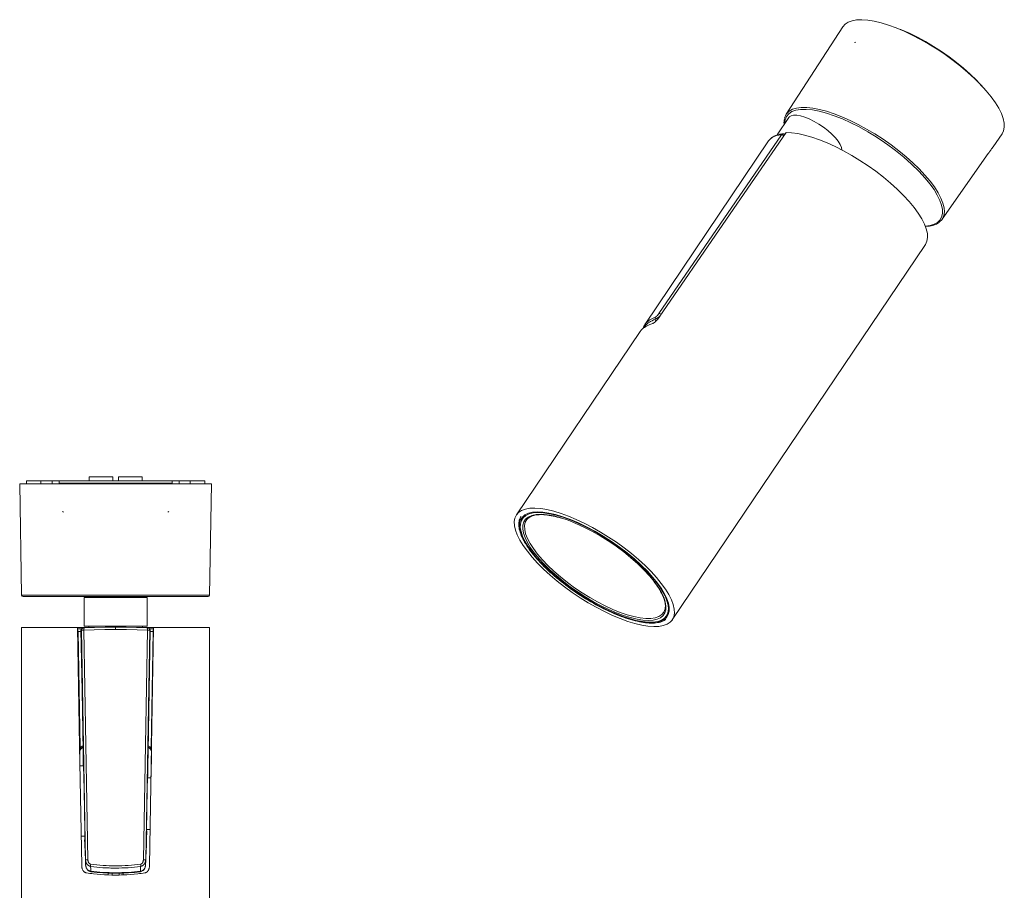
# Model space of a CAD drawing. Header units: millimetres. Extents: x -20 to 20, y -13.8 to 13.8.
# Tile 6 of 6: x 1.7 to 19.4, y -1.9 to 13.8. Entities that reach past the tile are written whole.
import ezdxf

# ---------------------------------------------------------------- set-up
doc = ezdxf.new("R2010")
doc.units = ezdxf.units.MM
doc.header["$MEASUREMENT"] = 0
doc.layers.add('Default', color=7, linetype='Continuous', true_color=0x000000)

msp = doc.modelspace()

# ---------------------------------------------------------------- linework, layer by layer
at = {"layer": 'Default', "color": 178, "lineweight": 0, "true_color": 0x000000}
for points in [[(19.166, 11.482), (19.328, 11.713), (19.356, 11.769), (19.369, 11.834), (19.367, 11.908), (19.349, 11.99), (19.316, 12.079), (19.269, 12.175), (19.208, 12.276), (19.132, 12.381), (19.044, 12.489), (18.944, 12.599), (18.833, 12.71), (18.713, 12.821), (18.584, 12.93), (18.448, 13.037), (18.306, 13.14), (18.16, 13.237), (18.012, 13.329), (17.863, 13.414), (17.715, 13.492), (17.568, 13.561), (17.424, 13.621), (17.286, 13.672), (17.153, 13.712), (17.029, 13.742), (16.914, 13.761), (16.808, 13.768), (16.714, 13.765), (16.632, 13.75), (16.563, 13.724), (16.508, 13.688), (16.467, 13.641), (15.448, 12.068)], [(18.967, 12.575), (18.867, 12.681), (18.757, 12.788), (18.638, 12.895), (18.51, 12.999), (18.376, 13.1), (18.237, 13.197), (18.095, 13.289), (17.951, 13.375), (17.806, 13.453), (17.663, 13.523), (17.523, 13.584), (17.508, 13.589), (17.495, 13.593)], [(17.523, 13.584), (17.521, 13.582)], [(16.677, 13.357), (16.697, 13.364)], [(15.284, 11.695), (15.498, 12.012), (15.501, 12.016), (15.504, 12.019), (15.535, 12.041), (15.58, 12.052), (15.637, 12.051), (15.705, 12.039), (15.781, 12.016), (15.863, 11.983), (15.949, 11.94), (16.035, 11.89), (16.119, 11.833), (16.198, 11.773), (16.27, 11.709), (16.332, 11.646), (16.382, 11.583), (16.419, 11.525), (16.442, 11.472), (16.45, 11.426)], [(15.418, 11.995), (15.448, 12.067), (15.501, 12.124)], [(16.173, 12.088), (16.041, 12.123), (15.918, 12.146), (15.807, 12.156), (15.707, 12.155), (15.621, 12.141), (15.549, 12.115), (15.493, 12.077), (15.452, 12.027), (15.428, 11.967), (15.42, 11.897)], [(15.501, 12.124), (15.56, 12.157), (15.633, 12.18), (15.719, 12.191), (15.817, 12.191), (15.927, 12.179), (16.046, 12.156), (16.174, 12.122), (16.309, 12.077), (16.451, 12.023), (16.596, 11.958), (16.744, 11.884), (16.894, 11.802), (17.043, 11.713), (17.19, 11.618), (17.333, 11.518), (17.471, 11.413), (17.602, 11.305), (17.726, 11.195), (17.84, 11.084), (17.943, 10.974), (18.034, 10.866), (18.113, 10.76), (18.179, 10.658), (18.23, 10.562), (18.266, 10.471), (18.287, 10.387), (18.293, 10.312), (18.283, 10.245)], [(17.218, 11.56), (17.067, 11.66), (16.914, 11.753), (16.761, 11.839), (16.608, 11.916), (16.458, 11.984), (16.312, 12.041), (16.173, 12.088)], [(15.416, 11.988), (15.415, 11.987), (15.415, 11.986), (15.411, 11.964), (15.409, 11.941), (15.408, 11.918), (15.409, 11.893), (15.41, 11.882)], [(12.822, 8.164), (12.838, 8.185), (12.842, 8.19), (12.846, 8.194), (12.851, 8.198), (12.855, 8.203), (12.865, 8.211), (12.875, 8.22), (12.898, 8.236), (12.923, 8.251), (12.951, 8.266), (12.982, 8.281), (12.998, 8.288), (13.015, 8.294), (13.033, 8.301), (13.051, 8.308), (13.058, 8.311), (13.065, 8.314), (13.066, 8.315), (13.068, 8.316), (13.07, 8.317), (13.072, 8.319), (13.076, 8.321), (13.08, 8.324), (13.084, 8.327), (13.087, 8.33), (13.09, 8.332), (13.091, 8.333), (13.093, 8.335), (13.095, 8.337), (13.104, 8.344), (13.111, 8.351), (13.115, 8.355), (13.119, 8.359), (13.123, 8.363), (13.126, 8.367), (13.134, 8.375), (13.141, 8.384), (13.147, 8.392), (13.154, 8.4), (13.157, 8.405), (13.16, 8.409), (13.163, 8.413), (13.166, 8.418), (14.311, 10.087), (15.445, 11.738)], [(13.097, 8.422), (13.099, 8.422), (13.101, 8.423), (13.103, 8.424), (13.104, 8.426), (13.108, 8.428), (13.112, 8.431), (13.114, 8.432), (13.115, 8.433), (13.116, 8.434), (13.117, 8.435), (13.119, 8.437), (13.121, 8.439), (13.124, 8.441), (13.126, 8.443), (13.128, 8.445), (13.13, 8.447), (13.134, 8.452), (13.138, 8.457), (13.142, 8.461), (13.146, 8.466), (13.148, 8.468), (13.15, 8.471), (13.152, 8.473), (13.154, 8.476), (13.157, 8.481), (13.161, 8.486), (14.261, 10.093), (15.361, 11.699), (15.364, 11.699), (15.366, 11.699), (15.369, 11.699), (15.372, 11.698), (15.373, 11.698), (15.375, 11.698), (15.377, 11.697), (15.378, 11.697), (15.382, 11.695), (15.385, 11.694), (15.387, 11.693), (15.389, 11.693), (15.391, 11.692), (15.392, 11.691), (15.396, 11.689), (15.4, 11.687), (15.402, 11.686), (15.404, 11.685), (15.407, 11.683)], [(15.387, 11.715), (15.372, 11.71), (15.361, 11.699), (15.274, 11.684), (15.203, 11.654), (15.149, 11.611)], [(15.387, 11.715), (15.372, 11.713), (15.357, 11.711), (15.329, 11.707), (15.303, 11.701), (15.278, 11.694), (15.254, 11.685), (15.232, 11.675), (15.212, 11.664), (15.192, 11.651), (15.175, 11.638), (15.163, 11.626), (15.151, 11.614)], [(15.423, 11.706), (15.413, 11.711), (15.406, 11.713), (15.399, 11.714), (15.393, 11.715), (15.387, 11.714)], [(15.445, 11.738), (15.546, 11.734), (15.657, 11.72), (15.778, 11.694), (15.907, 11.657), (16.044, 11.61), (16.185, 11.553), (16.33, 11.486), (16.478, 11.411), (16.626, 11.328), (16.774, 11.238), (16.919, 11.142), (17.06, 11.042), (17.196, 10.937), (17.325, 10.829), (17.445, 10.72), (17.556, 10.61), (17.657, 10.501), (17.746, 10.394), (17.822, 10.289), (17.885, 10.189), (17.933, 10.094), (17.967, 10.005), (17.986, 9.923), (17.989, 9.849), (17.978, 9.784), (17.951, 9.728)], [(12.911, 8.293), (15.131, 11.589), (15.149, 11.611), (15.15, 11.612), (15.15, 11.612), (15.15, 11.613), (15.15, 11.613), (15.151, 11.614), (15.151, 11.615), (15.152, 11.615)], [(15.149, 11.612), (15.133, 11.589)], [(17.252, 11.536), (17.242, 11.543), (17.231, 11.55), (17.224, 11.555), (17.218, 11.56)], [(17.945, 10.921), (17.831, 11.046), (17.703, 11.172), (17.562, 11.296), (17.411, 11.418), (17.252, 11.536)], [(18.251, 10.179), (19.081, 11.361)], [(19.081, 11.361), (19.084, 11.366), (19.087, 11.37), (19.09, 11.374), (19.092, 11.376), (19.093, 11.378), (19.094, 11.38), (19.096, 11.382), (19.101, 11.391), (19.107, 11.399), (19.109, 11.401), (19.11, 11.404), (19.112, 11.406), (19.113, 11.408), (19.116, 11.412), (19.119, 11.416), (19.125, 11.425), (19.131, 11.433), (19.132, 11.435), (19.133, 11.437), (19.135, 11.439), (19.136, 11.44), (19.139, 11.444), (19.141, 11.448), (19.144, 11.451), (19.146, 11.455), (19.147, 11.456), (19.149, 11.458), (19.15, 11.46), (19.151, 11.461), (19.155, 11.467), (19.159, 11.472), (19.16, 11.475), (19.162, 11.477), (19.163, 11.478), (19.163, 11.479), (19.164, 11.48), (19.165, 11.481), (19.166, 11.483)], [(17.948, 10.058), (18.034, 10.068), (18.107, 10.09), (18.166, 10.122), (18.211, 10.165), (18.241, 10.218), (18.257, 10.281), (18.256, 10.353), (18.24, 10.433), (18.21, 10.52), (18.164, 10.613), (18.105, 10.712), (18.031, 10.815), (17.945, 10.921)], [(17.95, 10.052), (17.995, 10.054), (18.024, 10.058), (18.052, 10.063), (18.078, 10.069), (18.103, 10.076), (18.127, 10.084), (18.149, 10.094), (18.17, 10.105), (18.189, 10.117), (18.191, 10.119), (18.192, 10.12)], [(18.283, 10.245), (18.251, 10.178), (18.198, 10.125)], [(13.4, 2.976), (17.951, 9.728)], [(13.099, 8.34), (13.09, 8.381), (13.062, 8.369), (13.036, 8.356), (13.011, 8.343), (12.989, 8.33), (12.969, 8.316), (12.95, 8.302), (12.934, 8.287), (12.919, 8.272), (12.916, 8.268), (12.913, 8.264), (12.91, 8.26), (12.907, 8.256), (12.901, 8.249), (12.896, 8.241), (12.893, 8.235)], [(13.18, 8.437), (13.166, 8.427), (13.164, 8.426), (13.162, 8.424), (13.16, 8.423), (13.157, 8.422), (13.153, 8.419), (13.149, 8.416), (13.144, 8.413), (13.14, 8.41), (13.136, 8.408), (13.132, 8.405), (13.128, 8.403), (13.124, 8.4), (13.12, 8.398), (13.116, 8.396), (13.109, 8.391), (13.102, 8.388), (13.101, 8.387), (13.099, 8.386), (13.098, 8.385), (13.096, 8.384), (13.093, 8.383), (13.09, 8.381), (13.09, 8.403), (13.097, 8.422), (13.069, 8.41), (13.043, 8.397), (13.019, 8.384), (12.997, 8.371), (12.976, 8.358), (12.958, 8.344), (12.941, 8.329), (12.927, 8.314), (12.924, 8.31), (12.921, 8.307), (12.917, 8.303), (12.915, 8.299), (12.911, 8.294)], [(13.203, 8.472), (13.179, 8.483), (13.161, 8.486)], [(12.822, 8.164), (10.598, 4.865)], [(12.912, 8.294), (12.91, 8.291), (12.907, 8.289), (12.898, 8.272), (12.89, 8.255), (12.879, 8.223)], [(12.91, 8.293), (12.911, 8.294)], [(3.341, 5.478), (3.341, 5.55), (3.333, 5.55), (3.308, 5.55), (3.268, 5.55), (3.218, 5.55), (3.16, 5.55), (3.1, 5.55), (3.042, 5.55), (2.992, 5.55), (2.952, 5.55), (2.928, 5.55), (2.919, 5.55), (2.919, 5.478)], [(3.447, 5.478), (3.447, 5.55), (3.455, 5.55), (3.48, 5.55), (3.52, 5.55), (3.57, 5.55), (3.628, 5.55), (3.688, 5.55), (3.746, 5.55), (3.796, 5.55), (3.836, 5.55), (3.861, 5.55), (3.869, 5.55), (3.869, 5.478)], [(5.084, 3.421), (5.119, 5.423), (5.11, 5.423), (5.084, 5.423), (5.04, 5.423), (4.979, 5.423), (4.902, 5.423), (4.81, 5.423), (4.703, 5.423), (4.583, 5.423), (4.45, 5.423), (4.307, 5.423), (4.154, 5.423), (3.993, 5.423), (3.826, 5.423), (3.655, 5.423), (3.482, 5.423), (3.307, 5.423), (3.133, 5.423), (2.962, 5.423), (2.795, 5.423), (2.634, 5.423), (2.482, 5.423), (2.338, 5.423), (2.206, 5.423), (2.085, 5.423), (1.978, 5.423), (1.886, 5.423), (1.809, 5.423), (1.748, 5.423), (1.704, 5.423), (1.678, 5.423), (1.669, 5.423), (1.704, 3.421)], [(1.789, 5.423), (1.789, 5.478), (1.8, 5.478), (1.832, 5.478), (1.885, 5.478), (1.959, 5.478), (2.052, 5.478), (2.085, 5.478), (2.129, 5.478), (2.175, 5.478), (2.216, 5.478), (2.244, 5.478), (2.254, 5.478), (2.262, 5.478), (2.285, 5.478), (2.317, 5.478), (2.349, 5.478), (2.372, 5.478), (2.38, 5.478)], [(2.052, 5.423), (2.052, 5.478)], [(2.254, 5.478), (2.254, 5.423)], [(2.38, 5.423), (2.38, 5.433), (2.38, 5.467), (2.38, 5.478), (4.408, 5.478), (4.408, 5.467), (4.408, 5.433), (4.408, 5.423)], [(4.408, 5.433), (2.38, 5.433)], [(4.408, 5.478), (4.416, 5.478), (4.439, 5.478), (4.471, 5.478), (4.503, 5.478), (4.526, 5.478), (4.535, 5.478), (4.535, 5.423)], [(4.999, 5.423), (4.999, 5.478), (4.988, 5.478), (4.956, 5.478), (4.903, 5.478), (4.829, 5.478), (4.736, 5.478), (4.703, 5.478), (4.659, 5.478), (4.613, 5.478), (4.572, 5.478), (4.544, 5.478), (4.535, 5.478)], [(4.736, 5.478), (4.736, 5.423)], [(2.456, 4.915), (2.437, 4.926)], [(4.332, 4.915), (4.351, 4.926)], [(10.681, 4.836), (10.673, 4.822), (10.665, 4.808), (10.657, 4.789), (10.65, 4.769), (10.646, 4.748), (10.642, 4.727), (10.641, 4.704), (10.641, 4.681), (10.642, 4.657), (10.646, 4.632), (10.65, 4.606), (10.657, 4.579), (10.665, 4.551), (10.675, 4.523), (10.686, 4.494), (10.699, 4.465), (10.713, 4.435), (10.729, 4.404), (10.746, 4.373), (10.765, 4.341), (10.785, 4.309), (10.807, 4.277), (10.83, 4.244), (10.854, 4.211), (10.88, 4.178), (10.907, 4.144), (10.935, 4.111), (10.965, 4.076), (10.995, 4.042), (11.027, 4.008), (11.06, 3.974), (11.094, 3.939), (11.129, 3.905), (11.165, 3.871), (11.202, 3.836), (11.24, 3.802), (11.279, 3.768), (11.319, 3.734), (11.359, 3.701), (11.4, 3.667), (11.442, 3.634), (11.485, 3.602), (11.528, 3.569), (11.572, 3.537), (11.616, 3.506), (11.66, 3.475), (11.705, 3.445), (11.751, 3.415), (11.797, 3.385), (11.843, 3.357), (11.888, 3.329), (11.935, 3.302), (11.981, 3.275), (12.027, 3.249), (12.074, 3.224), (12.12, 3.2), (12.166, 3.177), (12.212, 3.154), (12.258, 3.132), (12.303, 3.112), (12.348, 3.092), (12.393, 3.073), (12.437, 3.055), (12.481, 3.039), (12.524, 3.023), (12.567, 3.008), (12.609, 2.994), (12.65, 2.982), (12.691, 2.97), (12.731, 2.96), (12.77, 2.951), (12.808, 2.943), (12.845, 2.936), (12.882, 2.93), (12.917, 2.925), (12.952, 2.922), (12.985, 2.92), (13.017, 2.918), (13.049, 2.919), (13.079, 2.92), (13.108, 2.923), (13.135, 2.927), (13.162, 2.932), (13.187, 2.938), (13.211, 2.946), (13.233, 2.955), (13.255, 2.965), (13.274, 2.976), (13.281, 2.981), (13.287, 2.986)], [(11.43, 4.831), (11.303, 4.869), (11.184, 4.896), (11.075, 4.913), (10.976, 4.917), (10.888, 4.911), (10.813, 4.893), (10.752, 4.864), (10.705, 4.824), (10.673, 4.775), (10.656, 4.717), (10.654, 4.649), (10.666, 4.574), (10.693, 4.492), (10.734, 4.403), (10.79, 4.309), (10.858, 4.21), (10.94, 4.109), (11.033, 4.005), (11.137, 3.901), (11.249, 3.796), (11.371, 3.693), (11.499, 3.593), (11.633, 3.496), (11.771, 3.404), (11.911, 3.317), (12.052, 3.238), (12.193, 3.165), (12.332, 3.101), (12.467, 3.046), (12.597, 3.001), (12.72, 2.966), (12.835, 2.941), (12.941, 2.927), (13.037, 2.924), (13.121, 2.932), (13.193, 2.951), (13.252, 2.981), (13.297, 3.021), (13.327, 3.071), (13.343, 3.13), (13.345, 3.198), (13.331, 3.274), (13.303, 3.357), (13.26, 3.446), (13.204, 3.541), (13.134, 3.639), (13.052, 3.741)], [(13.078, 3.662), (13.148, 3.564), (13.204, 3.471), (13.247, 3.382), (13.275, 3.301), (13.287, 3.226), (13.286, 3.159), (13.268, 3.102), (13.236, 3.054), (13.19, 3.016), (13.13, 2.988), (13.056, 2.972), (12.971, 2.967), (12.873, 2.972), (12.766, 2.989), (12.65, 3.017), (12.526, 3.055), (12.395, 3.104), (12.261, 3.162), (12.123, 3.228), (11.984, 3.303), (11.845, 3.386), (11.707, 3.474), (11.573, 3.567), (11.445, 3.665), (11.322, 3.766), (11.208, 3.869), (11.103, 3.972), (11.008, 4.074), (10.925, 4.175), (10.854, 4.273), (10.797, 4.366), (10.754, 4.455), (10.725, 4.537), (10.712, 4.612), (10.713, 4.679), (10.729, 4.737), (10.76, 4.786), (10.809, 4.826), (10.874, 4.855), (10.953, 4.871), (11.046, 4.875), (11.151, 4.866), (11.268, 4.845), (11.395, 4.811)], [(10.787, 4.781), (10.758, 4.731), (10.745, 4.671), (10.747, 4.602), (10.764, 4.526), (10.797, 4.442), (10.844, 4.352), (10.905, 4.257), (10.979, 4.159), (11.066, 4.057), (11.164, 3.955), (11.272, 3.852), (11.39, 3.75), (11.514, 3.65), (11.645, 3.554), (11.781, 3.463), (11.919, 3.377), (12.058, 3.298), (12.196, 3.227), (12.333, 3.164), (12.465, 3.111), (12.592, 3.068), (12.712, 3.035), (12.824, 3.013), (12.925, 3.002), (13.016, 3.002), (13.095, 3.014), (13.16, 3.037), (13.212, 3.071)], [(10.793, 4.789), (10.79, 4.785), (10.787, 4.781)], [(10.793, 4.789), (10.798, 4.795), (10.805, 4.801), (10.819, 4.812), (10.834, 4.823), (10.851, 4.832), (10.869, 4.841), (10.889, 4.848), (10.91, 4.854), (10.932, 4.86), (10.956, 4.864), (10.981, 4.867), (11.007, 4.868), (11.034, 4.869), (11.063, 4.869), (11.093, 4.867), (11.124, 4.865), (11.157, 4.861), (11.19, 4.856), (11.224, 4.85), (11.26, 4.843), (11.296, 4.835), (11.333, 4.826), (11.367, 4.817), (11.401, 4.807)], [(11.395, 4.811), (11.528, 4.767), (11.667, 4.711), (11.81, 4.646), (11.956, 4.57), (12.103, 4.487), (12.248, 4.396), (12.39, 4.299), (12.527, 4.197), (12.657, 4.092), (12.779, 3.984), (12.89, 3.875), (12.991, 3.768), (13.078, 3.662)], [(13.052, 3.741), (12.952, 3.851), (12.84, 3.962), (12.719, 4.072), (12.588, 4.18), (12.45, 4.285), (12.307, 4.386), (12.159, 4.481), (12.01, 4.569), (11.86, 4.649), (11.713, 4.72), (11.569, 4.781), (11.43, 4.831)], [(13.071, 3.666), (13.094, 3.635), (13.115, 3.605), (13.136, 3.575), (13.156, 3.545), (13.174, 3.515), (13.191, 3.486), (13.206, 3.457), (13.22, 3.43), (13.232, 3.403), (13.243, 3.376), (13.252, 3.351), (13.26, 3.326), (13.266, 3.302), (13.271, 3.279), (13.274, 3.257), (13.276, 3.235), (13.276, 3.215), (13.275, 3.196), (13.273, 3.182), (13.27, 3.169)], [(1.704, 3.421), (1.713, 3.421), (1.739, 3.421), (1.782, 3.421), (1.841, 3.421), (1.916, 3.421), (2.007, 3.421), (2.112, 3.421), (2.23, 3.421), (2.36, 3.421), (2.5, 3.421), (2.65, 3.421), (2.807, 3.421), (2.97, 3.421), (3.138, 3.421), (3.308, 3.421), (3.48, 3.421), (3.65, 3.421), (3.818, 3.421), (3.981, 3.421), (4.138, 3.421), (4.288, 3.421), (4.429, 3.421), (4.558, 3.421), (4.676, 3.421), (4.781, 3.421), (4.872, 3.421), (4.947, 3.421), (5.007, 3.421), (5.05, 3.421), (5.075, 3.421), (5.084, 3.421)], [(5.059, 3.396), (5.05, 3.396), (5.022, 3.396), (4.977, 3.396), (4.915, 3.396), (4.836, 3.396), (4.741, 3.396), (4.631, 3.396), (4.508, 3.396), (4.373, 3.396), (4.226, 3.396), (4.071, 3.396), (3.909, 3.396), (3.74, 3.396), (3.568, 3.396), (3.394, 3.396), (3.22, 3.396), (3.048, 3.396), (2.88, 3.396), (2.717, 3.396), (2.562, 3.396), (2.416, 3.396), (2.28, 3.396), (2.157, 3.396), (2.047, 3.396), (1.952, 3.396), (1.873, 3.396), (1.811, 3.396), (1.766, 3.396), (1.738, 3.396), (1.729, 3.396)], [(3.056, 3.396), (3.056, 3.379)], [(3.123, 3.379), (3.123, 3.396)], [(3.664, 3.396), (3.664, 3.379)], [(3.732, 3.379), (3.732, 3.396)], [(13.212, 3.071), (13.251, 3.117), (13.273, 3.174)], [(1.704, -5.864), (1.704, 2.838), (1.713, 2.838), (1.741, 2.838), (1.787, 2.838), (1.851, 2.838), (1.931, 2.838), (2.028, 2.838), (2.14, 2.838), (2.265, 2.838), (2.403, 2.838), (2.552, 2.838), (2.71, 2.838), (2.746, 0.711), (2.784, -1.439), (2.784, -1.45), (2.785, -1.461), (2.786, -1.471), (2.788, -1.482), (2.79, -1.487), (2.791, -1.493), (2.792, -1.495), (2.793, -1.498), (2.794, -1.5), (2.795, -1.503), (2.799, -1.513), (2.803, -1.523), (2.806, -1.528), (2.809, -1.532), (2.81, -1.534), (2.812, -1.537), (2.814, -1.539), (2.815, -1.541), (2.822, -1.549), (2.83, -1.556), (2.832, -1.558), (2.835, -1.559), (2.837, -1.561), (2.839, -1.562), (2.844, -1.565), (2.848, -1.567), (2.853, -1.569), (2.858, -1.571), (2.86, -1.571), (2.863, -1.572), (2.866, -1.573), (2.868, -1.573), (2.9, -1.578), (2.932, -1.583), (2.964, -1.587), (2.996, -1.591), (3.061, -1.598), (3.127, -1.603), (3.193, -1.607), (3.259, -1.61), (3.325, -1.612), (3.393, -1.613), (3.409, -1.612), (3.426, -1.612), (3.443, -1.612), (3.46, -1.612), (3.494, -1.611), (3.527, -1.61), (3.594, -1.607), (3.66, -1.603), (3.726, -1.598), (3.791, -1.591), (3.823, -1.587), (3.855, -1.583), (3.887, -1.578), (3.919, -1.573), (3.929, -1.571), (3.939, -1.567), (3.941, -1.566), (3.944, -1.565), (3.946, -1.564), (3.948, -1.562), (3.953, -1.559), (3.957, -1.556), (3.961, -1.553), (3.965, -1.549), (3.967, -1.547), (3.969, -1.545), (3.97, -1.543), (3.972, -1.541), (3.978, -1.532), (3.984, -1.523), (3.986, -1.518), (3.989, -1.513), (3.991, -1.508), (3.993, -1.503), (3.996, -1.493), (3.999, -1.482), (4.001, -1.472), (4.002, -1.461), (4.003, -1.455), (4.003, -1.45), (4.003, -1.444), (4.004, -1.439), (4.041, 0.711), (4.077, 2.838), (4.236, 2.838), (4.384, 2.838), (4.522, 2.838), (4.648, 2.838), (4.76, 2.838), (4.856, 2.838), (4.937, 2.838), (5, 2.838), (5.046, 2.838), (5.074, 2.838), (5.083, 2.838), (5.083, -5.864)], [(2.71, 2.838), (2.808, 2.838), (2.908, 2.838)], [(3.394, 2.804), (3.394, 2.805), (3.394, 2.805), (3.394, 2.806), (3.394, 2.806), (3.394, 2.807), (3.394, 2.808), (3.394, 2.81), (3.394, 2.812), (3.394, 2.814), (3.394, 2.816), (3.394, 2.818), (3.394, 2.82), (3.394, 2.822), (3.394, 2.824), (3.394, 2.826), (3.394, 2.828), (3.394, 2.831), (3.394, 2.834), (3.394, 2.835), (3.394, 2.837), (3.394, 2.838), (3.394, 2.839), (3.394, 2.841), (3.394, 2.843), (3.394, 2.844), (3.394, 2.845), (3.394, 2.845), (3.394, 2.846), (3.394, 2.846), (3.394, 2.846), (3.204, 2.843), (3.016, 2.84), (2.833, 2.837), (2.832, 2.837), (2.831, 2.837), (2.83, 2.837), (2.829, 2.837), (2.828, 2.837), (2.827, 2.837), (2.826, 2.837), (2.825, 2.837), (2.825, 2.837), (2.824, 2.836), (2.824, 2.836), (2.823, 2.836), (2.823, 2.836), (2.822, 2.836), (2.819, 2.836), (2.816, 2.836), (2.814, 2.836), (2.813, 2.836), (2.813, 2.836), (2.812, 2.836), (2.782, 2.823), (2.77, 2.793)], [(2.822, 2.836), (2.793, 2.824), (2.781, 2.793), (2.78, 2.793), (2.78, 2.793), (2.779, 2.793), (2.777, 2.793), (2.774, 2.793), (2.77, 2.793)], [(3.892, -1.34), (3.93, 0.727), (3.967, 2.794), (3.781, 2.798), (3.588, 2.801), (3.394, 2.804), (3.199, 2.801), (3.007, 2.798), (2.82, 2.794), (2.816, 2.794), (2.812, 2.794), (2.81, 2.794), (2.808, 2.794), (2.806, 2.794), (2.804, 2.794), (2.801, 2.794), (2.797, 2.794), (2.796, 2.794), (2.794, 2.794), (2.793, 2.794), (2.792, 2.794), (2.789, 2.794), (2.787, 2.794), (2.786, 2.794), (2.785, 2.794), (2.784, 2.794), (2.784, 2.794), (2.782, 2.794), (2.782, 2.794), (2.781, 2.794), (2.781, 2.793), (2.817, 0.726), (2.854, -1.341), (2.865, -1.341), (2.895, -1.34), (2.858, 0.727), (2.82, 2.794), (2.824, 2.824), (2.833, 2.837)], [(2.912, 2.863), (2.912, 2.838)], [(3.394, 2.846), (3.584, 2.843), (3.771, 2.84), (3.954, 2.837), (3.956, 2.837), (3.958, 2.837), (3.959, 2.837), (3.96, 2.837), (3.961, 2.837), (3.962, 2.837), (3.963, 2.837), (3.963, 2.836), (3.964, 2.836), (3.964, 2.836), (3.964, 2.836), (3.965, 2.836), (3.965, 2.836), (3.965, 2.836), (3.966, 2.836), (3.967, 2.836), (3.969, 2.836), (3.972, 2.836), (3.975, 2.836)], [(3.875, 2.838), (3.875, 2.863)], [(3.878, 2.838), (3.979, 2.838), (4.077, 2.838)], [(3.933, -1.418), (3.933, -1.412), (3.933, -1.406), (3.933, -1.374), (3.934, -1.341), (3.97, 0.726), (4.006, 2.793), (4.006, 2.794), (4.006, 2.794), (4.005, 2.794), (4.005, 2.794), (4.004, 2.794), (4.003, 2.794), (4.002, 2.794), (4, 2.794), (3.999, 2.794), (3.998, 2.794), (3.997, 2.794), (3.996, 2.794), (3.993, 2.794), (3.99, 2.794), (3.988, 2.794), (3.986, 2.794), (3.985, 2.794), (3.983, 2.794), (3.979, 2.794), (3.976, 2.794), (3.972, 2.794), (3.967, 2.794), (3.964, 2.824), (3.954, 2.837)], [(4.017, 2.793), (4.016, 2.793), (4.016, 2.793), (4.014, 2.793), (4.013, 2.793), (4.01, 2.793), (4.006, 2.793), (3.995, 2.824), (3.965, 2.836)], [(3.971, 0.165), (3.971, 0.166), (3.971, 0.166), (3.975, 0.379), (3.978, 0.591), (3.978, 0.592), (3.978, 0.592), (3.978, 0.592), (3.978, 0.593), (3.978, 0.593), (3.978, 0.594), (3.978, 0.595), (3.978, 0.595), (3.978, 0.596), (3.978, 0.597), (3.978, 0.598), (3.978, 0.598), (3.978, 0.6), (3.978, 0.601), (3.978, 0.602), (3.978, 0.603), (3.978, 0.604), (3.978, 0.604), (3.978, 0.605), (3.978, 0.605), (3.978, 0.606), (3.978, 0.606), (3.978, 0.608), (3.978, 0.609), (3.978, 0.61), (3.978, 0.611), (3.978, 0.611), (3.978, 0.611), (3.978, 0.612), (3.978, 0.612), (3.997, 1.703), (4.017, 2.793), (4.005, 2.823), (3.975, 2.836)], [(2.71, 2.813), (2.742, 2.813), (2.775, 2.813)], [(2.77, 2.77), (2.745, 2.77), (2.72, 2.77), (2.717, 2.793), (2.71, 2.809)], [(2.711, 2.771), (2.711, 2.771), (2.712, 2.771), (2.713, 2.771), (2.713, 2.771), (2.714, 2.771), (2.717, 2.771), (2.72, 2.77), (2.757, 0.678), (2.762, 0.682), (2.766, 0.686), (2.768, 0.688), (2.77, 0.689), (2.772, 0.691), (2.774, 0.693), (2.784, 0.699), (2.794, 0.703), (2.796, 0.705), (2.799, 0.705), (2.802, 0.706), (2.804, 0.707), (2.807, 0.708)], [(2.77, 2.793), (2.79, 1.703), (2.809, 0.612)], [(4.012, 2.813), (4.045, 2.813), (4.077, 2.813)], [(4.076, 2.771), (4.076, 2.771), (4.075, 2.771), (4.073, 2.771), (4.072, 2.771), (4.071, 2.771), (4.069, 2.77), (4.067, 2.77), (4.042, 2.77), (4.017, 2.77)], [(4.077, 2.809), (4.07, 2.793), (4.067, 2.77), (4.03, 0.678), (4.031, 0.673), (4.033, 0.668), (4.034, 0.664), (4.035, 0.659), (4.037, 0.654), (4.038, 0.649), (4.039, 0.644), (4.04, 0.64), (4.041, 0.635)], [(3.98, 0.708), (3.983, 0.707), (3.988, 0.705), (3.993, 0.703), (4.003, 0.699), (4.013, 0.693), (4.015, 0.691), (4.017, 0.689), (4.02, 0.688), (4.022, 0.686), (4.026, 0.682), (4.03, 0.678), (4.036, 0.678), (4.04, 0.678)], [(2.807, 0.684), (2.797, 0.681), (2.79, 0.678), (2.782, 0.674), (2.781, 0.673), (2.779, 0.671), (2.777, 0.67), (2.776, 0.669), (2.773, 0.666), (2.77, 0.664), (2.764, 0.658), (2.759, 0.651), (2.757, 0.649), (2.756, 0.647), (2.755, 0.645), (2.754, 0.644), (2.752, 0.64), (2.75, 0.636), (2.747, 0.628)], [(2.747, 0.678), (2.752, 0.678), (2.757, 0.678), (2.755, 0.668), (2.752, 0.659), (2.751, 0.654), (2.75, 0.649), (2.748, 0.645), (2.747, 0.64), (2.747, 0.639)], [(2.749, 0.597), (2.748, 0.597)], [(2.753, 0.354), (2.749, 0.597), (2.749, 0.601), (2.749, 0.606), (2.749, 0.608), (2.749, 0.61), (2.75, 0.612), (2.75, 0.614), (2.75, 0.616), (2.751, 0.618), (2.751, 0.62), (2.752, 0.622), (2.753, 0.625), (2.754, 0.629), (2.755, 0.632), (2.757, 0.636), (2.758, 0.639), (2.76, 0.642), (2.761, 0.644), (2.762, 0.645), (2.763, 0.647), (2.764, 0.649), (2.767, 0.652), (2.769, 0.655), (2.774, 0.66), (2.78, 0.666), (2.782, 0.667), (2.783, 0.668), (2.785, 0.669), (2.787, 0.67), (2.79, 0.673), (2.794, 0.675), (2.798, 0.676), (2.802, 0.678), (2.804, 0.679), (2.806, 0.68), (2.807, 0.68)], [(2.809, 0.612), (2.809, 0.612), (2.809, 0.611), (2.809, 0.611), (2.809, 0.611), (2.809, 0.61), (2.809, 0.609), (2.809, 0.608), (2.809, 0.608), (2.809, 0.607), (2.809, 0.606), (2.809, 0.605), (2.809, 0.604), (2.809, 0.604), (2.809, 0.603)], [(2.809, 0.603), (2.809, 0.602), (2.809, 0.601), (2.809, 0.6), (2.809, 0.598), (2.809, 0.598), (2.809, 0.597), (2.809, 0.596), (2.809, 0.595), (2.809, 0.595), (2.809, 0.594), (2.809, 0.593), (2.809, 0.593), (2.809, 0.592), (2.809, 0.592), (2.809, 0.592), (2.809, 0.592), (2.809, 0.591), (2.809, 0.591)], [(2.809, 0.591), (2.813, 0.354)], [(4.04, 0.627), (4.037, 0.636), (4.036, 0.638), (4.035, 0.64), (4.034, 0.642), (4.033, 0.644), (4.031, 0.647), (4.029, 0.651), (4.026, 0.654), (4.023, 0.658), (4.021, 0.661), (4.018, 0.664), (4.015, 0.666), (4.011, 0.669), (4.01, 0.67), (4.008, 0.671), (4.006, 0.673), (4.005, 0.674), (3.997, 0.678), (3.99, 0.681), (3.986, 0.682), (3.983, 0.684), (3.98, 0.684)], [(3.98, 0.68), (3.981, 0.68), (3.983, 0.679), (3.985, 0.678), (3.989, 0.676), (3.993, 0.675), (3.995, 0.674), (3.997, 0.673), (3.999, 0.671), (4, 0.67), (4.004, 0.668), (4.007, 0.666), (4.013, 0.66), (4.018, 0.655), (4.02, 0.653), (4.021, 0.652), (4.022, 0.65), (4.023, 0.649), (4.025, 0.645), (4.027, 0.642), (4.029, 0.639), (4.031, 0.636), (4.032, 0.632), (4.033, 0.629), (4.034, 0.627), (4.034, 0.625), (4.035, 0.624), (4.036, 0.622), (4.037, 0.618), (4.037, 0.614), (4.038, 0.612), (4.038, 0.61), (4.038, 0.608), (4.038, 0.606), (4.039, 0.604), (4.039, 0.601), (4.039, 0.6), (4.039, 0.599), (4.039, 0.598), (4.039, 0.597), (4.031, 0.152), (4.031, 0.161)], [(4.039, 0.597), (4.039, 0.597)], [(2.816, 0.354), (2.753, 0.354)], [(2.815, 0.353), (2.815, 0.353), (2.815, 0.352), (2.815, 0.349), (2.816, 0.343), (2.816, 0.335), (2.817, 0.325), (2.817, 0.319), (2.818, 0.313), (2.818, 0.306), (2.818, 0.298), (2.819, 0.281), (2.819, 0.263), (2.82, 0.242), (2.821, 0.219), (2.821, 0.213), (2.821, 0.207), (2.821, 0.201), (2.821, 0.195), (2.822, 0.182), (2.822, 0.168), (2.823, 0.14), (2.824, 0.111), (2.824, 0.08), (2.825, 0.047), (2.825, 0.039), (2.826, 0.03), (2.826, 0.026), (2.826, 0.022), (2.826, 0.017), (2.826, 0.013), (2.826, -0.005), (2.827, -0.022), (2.827, -0.058), (2.828, -0.095), (2.829, -0.133), (2.83, -0.171), (2.83, -0.181), (2.83, -0.191), (2.83, -0.201), (2.83, -0.21), (2.831, -0.22), (2.831, -0.23), (2.831, -0.24), (2.831, -0.25), (2.832, -0.29), (2.833, -0.33), (2.833, -0.37), (2.834, -0.409), (2.834, -0.414), (2.834, -0.419), (2.834, -0.424), (2.834, -0.429), (2.835, -0.439), (2.835, -0.449), (2.835, -0.469), (2.835, -0.488), (2.836, -0.526), (2.836, -0.564), (2.837, -0.583), (2.837, -0.601), (2.837, -0.61), (2.837, -0.619), (2.837, -0.624), (2.837, -0.628), (2.838, -0.633), (2.838, -0.637), (2.838, -0.672), (2.838, -0.706), (2.839, -0.739), (2.839, -0.77), (2.839, -0.785), (2.839, -0.8), (2.839, -0.807), (2.839, -0.814), (2.84, -0.821), (2.84, -0.828), (2.84, -0.854), (2.84, -0.879), (2.84, -0.902), (2.84, -0.923), (2.84, -0.932), (2.84, -0.941), (2.84, -0.946), (2.84, -0.95), (2.84, -0.954), (2.84, -0.958), (2.84, -0.973), (2.84, -0.985), (2.84, -0.996), (2.84, -1.004), (2.84, -1.007), (2.839, -1.009), (2.839, -1.01), (2.839, -1.011), (2.839, -1.012), (2.839, -1.013), (2.839, -1.014)], [(3.951, -0.864), (3.951, -0.864), (3.951, -0.863), (3.951, -0.861), (3.95, -0.857), (3.95, -0.85), (3.95, -0.842), (3.95, -0.831), (3.95, -0.829), (3.95, -0.825), (3.95, -0.822), (3.95, -0.819), (3.95, -0.812), (3.95, -0.805), (3.95, -0.789), (3.95, -0.772), (3.95, -0.763), (3.95, -0.753), (3.95, -0.748), (3.95, -0.743), (3.95, -0.74), (3.95, -0.737), (3.95, -0.735), (3.95, -0.732), (3.951, -0.71), (3.951, -0.686), (3.951, -0.662), (3.951, -0.635), (3.952, -0.622), (3.952, -0.608), (3.952, -0.605), (3.952, -0.601), (3.952, -0.598), (3.952, -0.594), (3.952, -0.587), (3.952, -0.58), (3.952, -0.55), (3.953, -0.52), (3.953, -0.505), (3.953, -0.489), (3.953, -0.474), (3.954, -0.458), (3.954, -0.45), (3.954, -0.442), (3.954, -0.434), (3.954, -0.426), (3.955, -0.41), (3.955, -0.393), (3.955, -0.361), (3.956, -0.329), (3.956, -0.296), (3.957, -0.264), (3.957, -0.26), (3.957, -0.256), (3.957, -0.252), (3.957, -0.248), (3.958, -0.24), (3.958, -0.231), (3.958, -0.216), (3.958, -0.2), (3.959, -0.169), (3.96, -0.138), (3.96, -0.123), (3.96, -0.108), (3.96, -0.101), (3.961, -0.093), (3.961, -0.086), (3.961, -0.079), (3.961, -0.05), (3.962, -0.023), (3.963, 0.003), (3.963, 0.027), (3.964, 0.039), (3.964, 0.051), (3.964, 0.057), (3.964, 0.062), (3.964, 0.068), (3.965, 0.073), (3.965, 0.094), (3.966, 0.113), (3.966, 0.13), (3.967, 0.145), (3.967, 0.153), (3.967, 0.159), (3.967, 0.163), (3.967, 0.166), (3.968, 0.169), (3.968, 0.172), (3.968, 0.182), (3.969, 0.19), (3.969, 0.196), (3.969, 0.201), (3.969, 0.202), (3.969, 0.202), (3.969, 0.203), (3.969, 0.203), (3.97, 0.203), (3.97, 0.203), (3.97, 0.204)], [(4.031, 0.135), (3.966, 0.135)], [(3.971, 0.165), (3.971, 0.163), (3.97, 0.161), (3.97, 0.16), (3.97, 0.159), (3.969, 0.158), (3.969, 0.157), (3.967, 0.154)], [(3.954, -0.827), (3.951, -0.958), (3.949, -1.09)], [(3.95, -0.795), (4.015, -0.795)], [(3.95, -0.814), (3.951, -0.815), (3.951, -0.816), (3.952, -0.817), (3.952, -0.82), (3.953, -0.822), (3.953, -0.823), (3.953, -0.824), (3.954, -0.825), (3.954, -0.827)], [(3.954, -0.827), (3.954, -0.827), (3.954, -0.827)], [(2.774, -0.913), (2.84, -0.913)], [(2.838, -1.09), (2.838, -1.037), (2.837, -0.985), (2.837, -0.982), (2.837, -0.98), (2.837, -0.979), (2.838, -0.977), (2.838, -0.976), (2.838, -0.975), (2.84, -0.972)], [(2.841, -1.115), (2.841, -1.11), (2.841, -1.109), (2.841, -1.108), (2.841, -1.107), (2.841, -1.106), (2.841, -1.103), (2.842, -1.099), (2.842, -1.091), (2.842, -1.082), (2.842, -1.071), (2.842, -1.058), (2.842, -1.044), (2.842, -1.029)], [(2.842, -1.029), (2.843, -1.039), (2.843, -1.05), (2.844, -1.093), (2.846, -1.136), (2.849, -1.225), (2.852, -1.315)], [(2.842, -1.029), (2.847, -1.172), (2.852, -1.316)], [(3.935, -1.315), (3.935, -1.304), (3.935, -1.294), (3.937, -1.251), (3.938, -1.208), (3.942, -1.118), (3.945, -1.029)], [(3.935, -1.316), (3.94, -1.172), (3.945, -1.029)], [(3.945, -1.029), (3.945, -1.033), (3.945, -1.037), (3.945, -1.041), (3.945, -1.044), (3.945, -1.052), (3.945, -1.058), (3.945, -1.071), (3.945, -1.082), (3.946, -1.091), (3.946, -1.099), (3.946, -1.103), (3.946, -1.106), (3.946, -1.107), (3.946, -1.108), (3.946, -1.109), (3.946, -1.111), (3.946, -1.114), (3.947, -1.115), (3.947, -1.115), (3.947, -1.113), (3.948, -1.11), (3.948, -1.105), (3.948, -1.101), (3.949, -1.098), (3.949, -1.096), (3.949, -1.094), (3.949, -1.092), (3.949, -1.09)], [(2.838, -1.09), (2.838, -1.092), (2.839, -1.094), (2.839, -1.096), (2.839, -1.098), (2.839, -1.101), (2.839, -1.105), (2.84, -1.11), (2.84, -1.113), (2.84, -1.115), (2.841, -1.115), (2.841, -1.115)], [(2.838, -1.092), (2.839, -1.096), (2.839, -1.099), (2.839, -1.107), (2.84, -1.112), (2.84, -1.115), (2.841, -1.117), (2.841, -1.119), (2.841, -1.12), (2.841, -1.122), (2.842, -1.124), (2.843, -1.126), (2.844, -1.128), (2.846, -1.13)], [(3.941, -1.13), (3.942, -1.13), (3.943, -1.128), (3.944, -1.126), (3.945, -1.124), (3.945, -1.123), (3.946, -1.122), (3.946, -1.12), (3.947, -1.119), (3.947, -1.117), (3.947, -1.115), (3.947, -1.113), (3.948, -1.108), (3.948, -1.101), (3.949, -1.097), (3.949, -1.094), (3.949, -1.093), (3.949, -1.092)], [(2.852, -1.315), (2.853, -1.367), (2.854, -1.418)], [(2.946, -1.416), (3, -1.423), (3.055, -1.429), (3.111, -1.434), (3.167, -1.438), (3.223, -1.441), (3.28, -1.444), (3.308, -1.444), (3.337, -1.445), (3.351, -1.445), (3.365, -1.445), (3.38, -1.445), (3.394, -1.445), (3.451, -1.445), (3.508, -1.444), (3.564, -1.441), (3.62, -1.438), (3.677, -1.434), (3.732, -1.429), (3.787, -1.423), (3.842, -1.416), (3.844, -1.438), (3.843, -1.456), (3.788, -1.464), (3.733, -1.47), (3.677, -1.475), (3.621, -1.48), (3.565, -1.483), (3.508, -1.485), (3.451, -1.487), (3.394, -1.487), (3.38, -1.487), (3.365, -1.487), (3.351, -1.487), (3.336, -1.487), (3.308, -1.486), (3.279, -1.485), (3.223, -1.483), (3.166, -1.48), (3.11, -1.475), (3.055, -1.47), (2.999, -1.464), (2.944, -1.456), (2.944, -1.438), (2.946, -1.416), (2.942, -1.415), (2.94, -1.415), (2.938, -1.414), (2.937, -1.414), (2.935, -1.413), (2.934, -1.413), (2.928, -1.41), (2.923, -1.407), (2.922, -1.406), (2.921, -1.405), (2.92, -1.404), (2.919, -1.403), (2.917, -1.401), (2.914, -1.398), (2.911, -1.393), (2.908, -1.388), (2.906, -1.386), (2.905, -1.383), (2.903, -1.38), (2.902, -1.377), (2.901, -1.374), (2.9, -1.371), (2.899, -1.368), (2.898, -1.365), (2.897, -1.359), (2.896, -1.353), (2.896, -1.347), (2.895, -1.34)], [(3.842, -1.416), (3.845, -1.415), (3.848, -1.415), (3.851, -1.414), (3.854, -1.413), (3.859, -1.41), (3.864, -1.407), (3.865, -1.406), (3.866, -1.405), (3.868, -1.404), (3.869, -1.403), (3.871, -1.4), (3.873, -1.398), (3.875, -1.396), (3.876, -1.393), (3.878, -1.391), (3.88, -1.388), (3.883, -1.383), (3.885, -1.377), (3.887, -1.371), (3.889, -1.365), (3.89, -1.362), (3.89, -1.359), (3.89, -1.356), (3.891, -1.353), (3.892, -1.347), (3.892, -1.34), (3.922, -1.341), (3.934, -1.341), (3.933, -1.351), (3.932, -1.361), (3.931, -1.364), (3.931, -1.366), (3.93, -1.368), (3.93, -1.371), (3.929, -1.376), (3.927, -1.38), (3.924, -1.39), (3.92, -1.399), (3.919, -1.401), (3.917, -1.403), (3.916, -1.405), (3.915, -1.407), (3.912, -1.411), (3.909, -1.415), (3.906, -1.419), (3.903, -1.423), (3.9, -1.426), (3.896, -1.43), (3.893, -1.433), (3.889, -1.436), (3.885, -1.439), (3.88, -1.442), (3.872, -1.447), (3.862, -1.451), (3.86, -1.452), (3.858, -1.452), (3.855, -1.453), (3.853, -1.454), (3.848, -1.455), (3.843, -1.456), (3.843, -1.5), (3.842, -1.544), (3.787, -1.551), (3.732, -1.556), (3.677, -1.561), (3.621, -1.564), (3.565, -1.567), (3.508, -1.569), (3.451, -1.57), (3.394, -1.571), (3.38, -1.571), (3.366, -1.57), (3.359, -1.57), (3.351, -1.57), (3.344, -1.57), (3.337, -1.57), (3.308, -1.57), (3.28, -1.569), (3.223, -1.567), (3.167, -1.564), (3.111, -1.561), (3.055, -1.556), (3, -1.551), (2.945, -1.544)], [(3.838, -1.552), (3.84, -1.55), (3.842, -1.544), (3.852, -1.542), (3.862, -1.539), (3.865, -1.538), (3.867, -1.537), (3.87, -1.536), (3.872, -1.535), (3.876, -1.532), (3.881, -1.529), (3.885, -1.526), (3.889, -1.523), (3.891, -1.521), (3.893, -1.519), (3.895, -1.518), (3.897, -1.516), (3.904, -1.508), (3.91, -1.499), (3.913, -1.495), (3.916, -1.49), (3.918, -1.485), (3.92, -1.481), (3.924, -1.471), (3.927, -1.46), (3.93, -1.45), (3.931, -1.439), (3.932, -1.437), (3.932, -1.434), (3.932, -1.431), (3.933, -1.429), (3.933, -1.423), (3.933, -1.418), (3.934, -1.367), (3.935, -1.315)], [(2.855, -1.418), (2.855, -1.419), (2.855, -1.421), (2.855, -1.438), (2.858, -1.455), (2.862, -1.47), (2.868, -1.485), (2.874, -1.498), (2.881, -1.51), (2.89, -1.52), (2.899, -1.529), (2.909, -1.537), (2.92, -1.543), (2.932, -1.549), (2.945, -1.552), (2.947, -1.552), (2.949, -1.552), (2.98, -1.556), (3.01, -1.559), (3.06, -1.564), (3.111, -1.568), (3.162, -1.572), (3.212, -1.574), (3.264, -1.576), (3.316, -1.577), (3.368, -1.578), (3.42, -1.578), (3.472, -1.577), (3.525, -1.576), (3.576, -1.574), (3.628, -1.571), (3.679, -1.568), (3.73, -1.564), (3.78, -1.559), (3.83, -1.553), (3.834, -1.553), (3.838, -1.552)], [(2.945, -1.544), (2.947, -1.55), (2.949, -1.552)], [(3.258, -1.576), (3.258, -1.593), (3.258, -1.61)], [(3.33, -1.577), (3.33, -1.595), (3.33, -1.612)], [(3.457, -1.577), (3.457, -1.595), (3.457, -1.612)], [(3.529, -1.61), (3.529, -1.593), (3.529, -1.576)], [(3.838, -1.551), (3.845, -1.551), (3.852, -1.549), (3.864, -1.545), (3.876, -1.539), (3.886, -1.531), (3.896, -1.522), (3.904, -1.512), (3.911, -1.501), (3.918, -1.489), (3.923, -1.476), (3.927, -1.461), (3.93, -1.446), (3.932, -1.439)]]:
    msp.add_lwpolyline(points, dxfattribs=at)
for points in [[(11.601, 3.471), (11.463, 3.571), (11.331, 3.674), (11.205, 3.781), (11.088, 3.888), (10.98, 3.996), (10.882, 4.103), (10.796, 4.209), (10.722, 4.311), (10.661, 4.409), (10.614, 4.503), (10.581, 4.59), (10.563, 4.67), (10.56, 4.743), (10.571, 4.808), (10.597, 4.863), (10.637, 4.908), (10.691, 4.944), (10.759, 4.969), (10.839, 4.983), (10.932, 4.986), (11.035, 4.979), (11.148, 4.96), (11.27, 4.931), (11.4, 4.892), (11.535, 4.842), (11.675, 4.783), (11.819, 4.715), (11.964, 4.639), (12.111, 4.556), (12.255, 4.466), (12.397, 4.371), (12.535, 4.271), (12.668, 4.167), (12.793, 4.061), (12.911, 3.953), (13.019, 3.845), (13.117, 3.738), (13.203, 3.633), (13.277, 3.53), (13.338, 3.432), (13.385, 3.339), (13.417, 3.251), (13.436, 3.171), (13.439, 3.098), (13.428, 3.034), (13.402, 2.979), (13.362, 2.933), (13.307, 2.897), (13.239, 2.873), (13.159, 2.858), (13.067, 2.855), (12.963, 2.863), (12.851, 2.881), (12.728, 2.91), (12.599, 2.95), (12.464, 2.999), (12.323, 3.058), (12.18, 3.126), (12.034, 3.202), (11.888, 3.285), (11.744, 3.375)], [(10.719, 4.814), (10.687, 4.765), (10.67, 4.706), (10.668, 4.638), (10.681, 4.563), (10.709, 4.479), (10.752, 4.39), (10.809, 4.295), (10.879, 4.196), (10.962, 4.094), (11.057, 3.99), (11.162, 3.885), (11.278, 3.78), (11.401, 3.677), (11.53, 3.577), (11.666, 3.481), (11.804, 3.389), (11.946, 3.304), (12.088, 3.226), (12.228, 3.155), (12.367, 3.094), (12.501, 3.041), (12.629, 2.999), (12.75, 2.967), (12.863, 2.946), (12.966, 2.936), (13.058, 2.937), (13.138, 2.949), (13.205, 2.972), (13.258, 3.006), (13.298, 3.05), (13.322, 3.105), (13.332, 3.168), (13.326, 3.24), (13.305, 3.32), (13.27, 3.406), (13.22, 3.498), (13.156, 3.595), (13.079, 3.696), (12.99, 3.8), (12.89, 3.904), (12.78, 4.009), (12.661, 4.113), (12.534, 4.215), (12.401, 4.313), (12.264, 4.407), (12.124, 4.495), (11.982, 4.577), (11.84, 4.652), (11.701, 4.718), (11.565, 4.775), (11.433, 4.823), (11.308, 4.86), (11.191, 4.886), (11.083, 4.902), (10.985, 4.907), (10.899, 4.9), (10.826, 4.882), (10.765, 4.854)], [(2.828, 2.863), (2.836, 2.863), (2.862, 2.863), (2.903, 2.863), (2.96, 2.863), (3.03, 2.863), (3.111, 2.863), (3.2, 2.863), (3.295, 2.863), (3.394, 2.863), (3.492, 2.863), (3.587, 2.863), (3.677, 2.863), (3.758, 2.863), (3.827, 2.863), (3.884, 2.863), (3.926, 2.863), (3.951, 2.863), (3.96, 2.863), (3.96, 3.379), (3.951, 3.379), (3.926, 3.379), (3.884, 3.379), (3.827, 3.379), (3.758, 3.379), (3.677, 3.379), (3.587, 3.379), (3.492, 3.379), (3.394, 3.379), (3.295, 3.379), (3.2, 3.379), (3.111, 3.379), (3.03, 3.379), (2.96, 3.379), (2.903, 3.379), (2.862, 3.379), (2.836, 3.379), (2.828, 3.379)], [(2.944, -1.456), (2.939, -1.455), (2.934, -1.454), (2.932, -1.453), (2.929, -1.452), (2.927, -1.452), (2.925, -1.451), (2.916, -1.447), (2.907, -1.442), (2.903, -1.439), (2.899, -1.436), (2.897, -1.435), (2.895, -1.433), (2.893, -1.431), (2.891, -1.43), (2.884, -1.423), (2.878, -1.415), (2.875, -1.411), (2.872, -1.407), (2.87, -1.403), (2.868, -1.399), (2.863, -1.39), (2.86, -1.38), (2.859, -1.376), (2.858, -1.371), (2.856, -1.366), (2.855, -1.361), (2.855, -1.356), (2.854, -1.351), (2.854, -1.346), (2.854, -1.341), (2.854, -1.38), (2.854, -1.418), (2.855, -1.429), (2.856, -1.439), (2.858, -1.45), (2.86, -1.46), (2.862, -1.465), (2.863, -1.47), (2.865, -1.475), (2.867, -1.48), (2.872, -1.49), (2.877, -1.499), (2.88, -1.503), (2.883, -1.508), (2.885, -1.51), (2.887, -1.512), (2.889, -1.514), (2.89, -1.516), (2.898, -1.523), (2.906, -1.529), (2.908, -1.531), (2.911, -1.532), (2.913, -1.533), (2.915, -1.535), (2.92, -1.537), (2.925, -1.539), (2.93, -1.541), (2.935, -1.542), (2.937, -1.543), (2.94, -1.543), (2.942, -1.544), (2.945, -1.544), (2.945, -1.5)]]:
    msp.add_lwpolyline(points, close=True, dxfattribs=at)
for points in [[(1.704, 3.421), (1.704, 3.407), (1.716, 3.396), (1.729, 3.396)], [(5.059, 3.396), (5.073, 3.396), (5.084, 3.407), (5.084, 3.421)]]:
    msp.add_open_spline(points, degree=3, dxfattribs=at)

doc.saveas('drawing.dxf')
